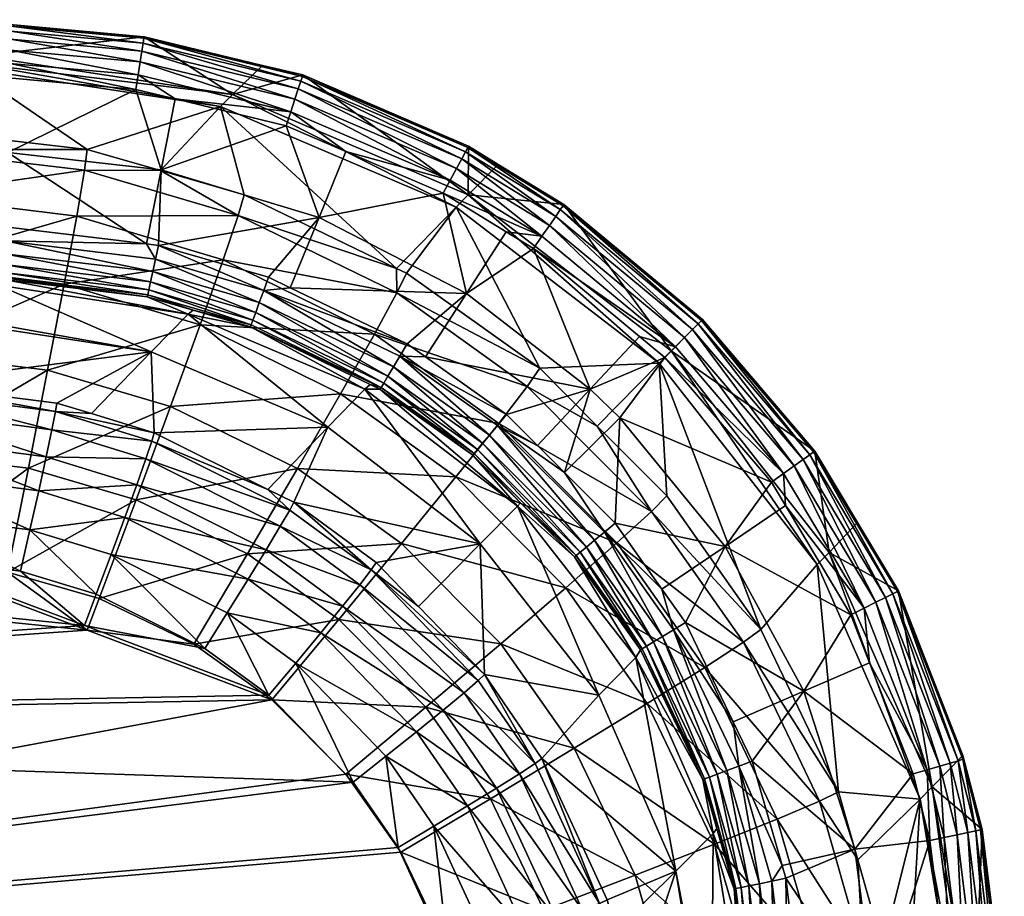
# Model space of a CAD drawing. Extents: x -0.111 to 0.111, y -0.129 to 0.
# Tile 256 of 256: x 0.099 to 0.111, y -0.011 to -0.001. Entities that reach past the tile are written whole.
import ezdxf

# ---------------------------------------------------------------- set-up
doc = ezdxf.new("R2010")
doc.units = 0
doc.layers.add('mesh', color=7, linetype='CONTINUOUS')

msp = doc.modelspace()

# ---------------------------------------------------------------- meshes
at = {"layer": 'mesh'}
mesh = msp.add_polyface(dxfattribs=at)
corners = [(0.098513, -0.001163, -0.306008), (0.101491, -0.001617, -0.306099), (0.100451, -0.000938, -0.292549), (0.098428, -0.00125, -0.308232), (0.099782, -0.002263, -0.323591), (0.098374, -0.001305, -0.309636), (0.097674, -0.002023, -0.323561), (0.101351, -0.00176, -0.30974), (0.100642, -0.002512, -0.323598), (0.101628, -0.002798, -0.323606), (0.101845, -0.001275, -0.29255), (0.101558, -0.003042, -0.324831), (0.09975, -0.002509, -0.324825), (0.099657, -0.003049, -0.325957), (0.097682, -0.002263, -0.324806), (0.097683, -0.002807, -0.32595), (0.100353, -0.001558, -0.291751), (0.100816, -0.00167, -0.291751), (0.100652, -0.002502, -0.291658), (0.102122, -0.001985, -0.291751), (0.100448, -0.000955, -0.292367), (0.102176, -0.001821, -0.29181), (0.102313, -0.001405, -0.292368), (0.102295, -0.00146, -0.292194), (0.100439, -0.001013, -0.292193), (0.102265, -0.001551, -0.292038), (0.100424, -0.001107, -0.292038), (0.102225, -0.001673, -0.291908), (0.100404, -0.001235, -0.291908), (0.100379, -0.001387, -0.291811), (0.098871, -0.000795, -0.292548), (0.098845, -0.002298, -0.291658), (0.10048, -0.003375, -0.291761), (0.098856, -0.001423, -0.291752), (0.098882, -0.000813, -0.292366), (0.09888, -0.000871, -0.292193), (0.098878, -0.000967, -0.292038), (0.098874, -0.001096, -0.291908), (0.098871, -0.001251, -0.291811), (0.0957, -0.000738, -0.292366)]
mesh.append_faces([[corners[k] for k in face] for face in [(0, 1, 2, 2), (3, 1, 0, 0), (4, 5, 6, 6), (4, 7, 5, 5), (8, 7, 4, 4), (8, 9, 7, 7), (1, 10, 2, 2), (3, 7, 1, 1), (3, 5, 7, 7), (11, 9, 8, 8), (12, 8, 4, 4), (12, 11, 8, 8), (13, 11, 12, 12), (14, 4, 6, 6), (14, 12, 4, 4), (15, 12, 14, 14), (15, 13, 12, 12), (16, 17, 18, 18), (17, 19, 18, 18), (20, 2, 10, 10), (21, 19, 17, 17), (22, 20, 10, 10), (23, 24, 20, 20), (25, 26, 24, 24), (27, 28, 26, 26), (21, 29, 28, 28), (17, 29, 21, 21), (17, 16, 29, 29), (0, 2, 30, 30), (31, 18, 32, 32), (31, 16, 18, 18), (33, 16, 31, 31), (20, 30, 2, 2), (20, 34, 30, 30), (24, 34, 20, 20), (24, 35, 34, 34), (26, 35, 24, 24), (26, 36, 35, 35), (28, 36, 26, 26), (28, 37, 36, 36), (29, 37, 28, 28), (29, 38, 37, 37), (16, 38, 29, 29), (16, 33, 38, 38), (39, 34, 35, 35)]])
mesh = msp.add_polyface(dxfattribs=at)
corners = [(0.101858, -0.003923, -0.291817), (0.103546, -0.004551, -0.291759), (0.10346, -0.004694, -0.291817), (0.102169, -0.00389, -0.291759), (0.101915, -0.003767, -0.291759), (0.103383, -0.004821, -0.29191), (0.101806, -0.004063, -0.29191), (0.101763, -0.004181, -0.292033), (0.103319, -0.004929, -0.292033), (0.10173, -0.004271, -0.292181), (0.10327, -0.005011, -0.29218), (0.103238, -0.005063, -0.292345), (0.101701, -0.00435, -0.29252), (0.101709, -0.004328, -0.292346), (0.101351, -0.00176, -0.30974), (0.103419, -0.003663, -0.323608), (0.104122, -0.002942, -0.309805), (0.101628, -0.002798, -0.323606), (0.101491, -0.001617, -0.306099), (0.102318, -0.001388, -0.29255), (0.101845, -0.001275, -0.29255), (0.104262, -0.002798, -0.306156), (0.104268, -0.002225, -0.292551), (0.103424, -0.003952, -0.324825), (0.103536, -0.00372, -0.323608), (0.101558, -0.003042, -0.324831), (0.101382, -0.003562, -0.325954), (0.103161, -0.004435, -0.325942), (0.10111, -0.004327, -0.326907), (0.102762, -0.005138, -0.326887), (0.104242, -0.003957, -0.291658), (0.102509, -0.003063, -0.291658), (0.100619, -0.003392, -0.291761), (0.100652, -0.002502, -0.291658), (0.102122, -0.001985, -0.291751), (0.102825, -0.002287, -0.291751), (0.10397, -0.002778, -0.291751), (0.102313, -0.001405, -0.292368), (0.102295, -0.00146, -0.292194), (0.100448, -0.000955, -0.292367), (0.102265, -0.001551, -0.292038), (0.100439, -0.001013, -0.292193), (0.102225, -0.001673, -0.291908), (0.100424, -0.001107, -0.292038), (0.102176, -0.001821, -0.29181), (0.100404, -0.001235, -0.291908), (0.104052, -0.002625, -0.29181), (0.104126, -0.002488, -0.291908), (0.104187, -0.002375, -0.292038), (0.104232, -0.00229, -0.292195), (0.10426, -0.002239, -0.292369)]
mesh.append_faces([[corners[k] for k in face] for face in [(0, 1, 2, 2), (0, 3, 1, 1), (4, 3, 0, 0), (5, 0, 2, 2), (6, 0, 5, 5), (7, 6, 8, 8), (9, 7, 10, 10), (11, 12, 13, 13), (14, 15, 16, 16), (14, 17, 15, 15), (18, 19, 20, 20), (21, 19, 18, 18), (21, 22, 19, 19), (18, 16, 21, 21), (18, 14, 16, 16), (23, 24, 15, 15), (25, 15, 17, 17), (25, 23, 15, 15), (26, 23, 25, 25), (26, 27, 23, 23), (28, 27, 26, 26), (28, 29, 27, 27), (3, 30, 1, 1), (3, 31, 30, 30), (4, 31, 3, 3), (4, 32, 31, 31), (33, 34, 31, 31), (31, 35, 36, 36), (34, 35, 31, 31), (37, 20, 19, 19), (38, 39, 37, 37), (40, 41, 38, 38), (42, 43, 40, 40), (44, 45, 42, 42), (44, 35, 34, 34), (44, 46, 35, 35), (42, 46, 44, 44), (42, 47, 46, 46), (40, 47, 42, 42), (40, 48, 47, 47), (38, 48, 40, 40), (38, 49, 48, 48), (37, 49, 38, 38), (19, 50, 37, 37), (46, 36, 35, 35)]])
mesh = msp.add_polyface(dxfattribs=at)
corners = [(0.104122, -0.002942, -0.309805), (0.105106, -0.004838, -0.323597), (0.106512, -0.004776, -0.309827), (0.103536, -0.00372, -0.323608), (0.103419, -0.003663, -0.323608), (0.10539, -0.002911, -0.292552), (0.106653, -0.004632, -0.306176), (0.107021, -0.004262, -0.292552), (0.104262, -0.002798, -0.306156), (0.104618, -0.002439, -0.292552), (0.104268, -0.002225, -0.292551), (0.103424, -0.003952, -0.324825), (0.103161, -0.004435, -0.325942), (0.104959, -0.005052, -0.32481), (0.104242, -0.003957, -0.291658), (0.104712, -0.003231, -0.291751), (0.105034, -0.003428, -0.291751), (0.10397, -0.002778, -0.291751), (0.102509, -0.003063, -0.291658), (0.1057, -0.005082, -0.291658), (0.106281, -0.004462, -0.291751), (0.10376, -0.004703, -0.291759), (0.103546, -0.004551, -0.291759), (0.102313, -0.001405, -0.292368), (0.10426, -0.002239, -0.292369), (0.104232, -0.00229, -0.292195), (0.105132, -0.003285, -0.29181), (0.102318, -0.001388, -0.29255), (0.106702, -0.004585, -0.29181), (0.105221, -0.003157, -0.291908), (0.106811, -0.004475, -0.291908), (0.105294, -0.003051, -0.292038), (0.106902, -0.004383, -0.292039), (0.105348, -0.002972, -0.292195), (0.106969, -0.004315, -0.292195), (0.105381, -0.002925, -0.292369), (0.10701, -0.004274, -0.292369), (0.104052, -0.002625, -0.29181), (0.104126, -0.002488, -0.291908), (0.104187, -0.002375, -0.292038), (0.106579, -0.004709, -0.291751)]
mesh.append_faces([[corners[k] for k in face] for face in [(0, 1, 2, 2), (0, 3, 1, 1), (4, 3, 0, 0), (5, 6, 7, 7), (5, 8, 6, 6), (9, 8, 5, 5), (9, 10, 8, 8), (8, 2, 6, 6), (8, 0, 2, 2), (11, 1, 3, 3), (12, 13, 11, 11), (14, 15, 16, 16), (14, 17, 15, 15), (18, 17, 14, 14), (19, 16, 20, 20), (19, 14, 16, 16), (21, 22, 14, 14), (23, 24, 25, 25), (26, 15, 17, 17), (24, 9, 5, 5), (24, 10, 9, 9), (27, 10, 24, 24), (16, 28, 20, 20), (26, 16, 15, 15), (26, 28, 16, 16), (29, 28, 26, 26), (29, 30, 28, 28), (31, 30, 29, 29), (31, 32, 30, 30), (33, 32, 31, 31), (33, 34, 32, 32), (35, 34, 33, 33), (35, 36, 34, 34), (37, 26, 17, 17), (38, 26, 37, 37), (38, 29, 26, 26), (39, 29, 38, 38), (39, 31, 29, 29), (25, 31, 39, 39), (25, 33, 31, 31), (24, 33, 25, 25), (24, 35, 33, 33), (5, 35, 24, 24), (5, 36, 35, 35), (7, 36, 5, 5), (28, 40, 20, 20)]])
mesh = msp.add_polyface(dxfattribs=at)
corners = [(0.101709, -0.004328, -0.292346), (0.101701, -0.00435, -0.29252), (0.101028, -0.004154, -0.292522), (0.100493, -0.003974, -0.292349), (0.100488, -0.003996, -0.292523), (0.100506, -0.003915, -0.292184), (0.10173, -0.004271, -0.292181), (0.100526, -0.003822, -0.292036), (0.101763, -0.004181, -0.292033), (0.100552, -0.0037, -0.291913), (0.101806, -0.004063, -0.29191), (0.100584, -0.003554, -0.29182), (0.101858, -0.003923, -0.291817), (0.100619, -0.003392, -0.291761), (0.101915, -0.003767, -0.291759), (0.10048, -0.003375, -0.291761), (0.100968, -0.0042, -0.295835), (0.103048, -0.005085, -0.295862), (0.100535, -0.004643, -0.309587), (0.098346, -0.004257, -0.308124), (0.098734, -0.003861, -0.295793), (0.098302, -0.004302, -0.309509), (0.099657, -0.003049, -0.325957), (0.101382, -0.003562, -0.325954), (0.101558, -0.003042, -0.324831), (0.099509, -0.003849, -0.326917), (0.10111, -0.004327, -0.326907), (0.099315, -0.004858, -0.327644), (0.097675, -0.003622, -0.326921), (0.097683, -0.002807, -0.32595), (0.097659, -0.004655, -0.327656), (0.100652, -0.002502, -0.291658), (0.102509, -0.003063, -0.291658), (0.09881, -0.00334, -0.291816), (0.098814, -0.003173, -0.291758), (0.098799, -0.003772, -0.292348), (0.098799, -0.003795, -0.292523), (0.098801, -0.003711, -0.292182), (0.098803, -0.003616, -0.292033), (0.098806, -0.00349, -0.291909), (0.098845, -0.002298, -0.291658)]
mesh.append_faces([[corners[k] for k in face] for face in [(0, 1, 2, 2), (3, 2, 4, 4), (3, 0, 2, 2), (5, 0, 3, 3), (5, 6, 0, 0), (7, 6, 5, 5), (7, 8, 6, 6), (9, 8, 7, 7), (9, 10, 8, 8), (11, 10, 9, 9), (11, 12, 10, 10), (13, 12, 11, 11), (13, 14, 12, 12), (15, 13, 11, 11), (4, 2, 16, 16), (1, 16, 2, 2), (1, 17, 16, 16), (18, 19, 20, 20), (18, 21, 19, 19), (16, 18, 20, 20), (22, 23, 24, 24), (25, 23, 22, 22), (25, 26, 23, 23), (27, 26, 25, 25), (28, 22, 29, 29), (28, 25, 22, 22), (30, 25, 28, 28), (30, 27, 25, 25), (13, 15, 31, 31), (31, 32, 13, 13), (33, 34, 15, 15), (35, 4, 36, 36), (35, 3, 4, 4), (37, 3, 35, 35), (37, 5, 3, 3), (38, 5, 37, 37), (38, 7, 5, 5), (39, 7, 38, 38), (39, 9, 7, 7), (33, 9, 39, 39), (33, 11, 9, 9), (15, 11, 33, 33), (36, 16, 20, 20), (4, 16, 36, 36), (40, 15, 34, 34)]])
mesh = msp.add_polyface(dxfattribs=at)
corners = [(0.105866, -0.006766, -0.291817), (0.105398, -0.006064, -0.29176), (0.105994, -0.00666, -0.29176), (0.104609, -0.005509, -0.291818), (0.105079, -0.005746, -0.29176), (0.104715, -0.005381, -0.29176), (0.10346, -0.004694, -0.291817), (0.10432, -0.005859, -0.292519), (0.104335, -0.005841, -0.292345), (0.104881, -0.006421, -0.292519), (0.103238, -0.005063, -0.292345), (0.103226, -0.005083, -0.292519), (0.10376, -0.004703, -0.291759), (0.105751, -0.006861, -0.29191), (0.104514, -0.005624, -0.29191), (0.103383, -0.004821, -0.29191), (0.105655, -0.006941, -0.292033), (0.104434, -0.00572, -0.292033), (0.103319, -0.004929, -0.292033), (0.104374, -0.005794, -0.292181), (0.105581, -0.007002, -0.292181), (0.10327, -0.005011, -0.29218), (0.105534, -0.007041, -0.292345), (0.104843, -0.00646, -0.295871), (0.104405, -0.006904, -0.309653), (0.103048, -0.005085, -0.295862), (0.106512, -0.004776, -0.309827), (0.105106, -0.004838, -0.323597), (0.105782, -0.005517, -0.323585), (0.106419, -0.006523, -0.324781), (0.1066, -0.006339, -0.323571), (0.104959, -0.005052, -0.32481), (0.104623, -0.005486, -0.325921), (0.106014, -0.006891, -0.32589), (0.10412, -0.006115, -0.326864), (0.103424, -0.003952, -0.324825), (0.103161, -0.004435, -0.325942), (0.102762, -0.005138, -0.326887), (0.106047, -0.005419, -0.291658), (0.1057, -0.005082, -0.291658), (0.107286, -0.006934, -0.291658), (0.104242, -0.003957, -0.291658), (0.106579, -0.004709, -0.291751), (0.106281, -0.004462, -0.291751)]
mesh.append_faces([[corners[k] for k in face] for face in [(0, 1, 2, 2), (3, 1, 0, 0), (3, 4, 1, 1), (3, 5, 4, 4), (6, 5, 3, 3), (7, 8, 9, 9), (7, 10, 8, 8), (11, 10, 7, 7), (6, 12, 5, 5), (13, 3, 0, 0), (14, 3, 13, 13), (14, 6, 3, 3), (15, 6, 14, 14), (16, 14, 13, 13), (17, 14, 16, 16), (17, 15, 14, 14), (18, 15, 17, 17), (19, 17, 20, 20), (19, 18, 17, 17), (21, 18, 19, 19), (8, 19, 22, 22), (8, 21, 19, 19), (10, 21, 8, 8), (7, 23, 11, 11), (7, 9, 23, 23), (23, 24, 25, 25), (26, 27, 28, 28), (29, 30, 28, 28), (31, 28, 27, 27), (31, 29, 28, 28), (32, 29, 31, 31), (32, 33, 29, 29), (34, 33, 32, 32), (35, 31, 27, 27), (36, 32, 31, 31), (37, 34, 32, 32), (38, 1, 39, 39), (38, 2, 1, 1), (40, 2, 38, 38), (39, 5, 12, 12), (39, 4, 5, 5), (1, 4, 39, 39), (12, 41, 39, 39), (42, 39, 43, 43), (42, 38, 39, 39)]])
mesh = msp.add_polyface(dxfattribs=at)
corners = [(0.10346, -0.004694, -0.291817), (0.103546, -0.004551, -0.291759), (0.10376, -0.004703, -0.291759), (0.103319, -0.004929, -0.292033), (0.101806, -0.004063, -0.29191), (0.103383, -0.004821, -0.29191), (0.10327, -0.005011, -0.29218), (0.101763, -0.004181, -0.292033), (0.103238, -0.005063, -0.292345), (0.10173, -0.004271, -0.292181), (0.101709, -0.004328, -0.292346), (0.10311, -0.005027, -0.292519), (0.101701, -0.00435, -0.29252), (0.103226, -0.005083, -0.292519), (0.104405, -0.006904, -0.309653), (0.102211, -0.006414, -0.323356), (0.102613, -0.005529, -0.309636), (0.10057, -0.005595, -0.323371), (0.100535, -0.004643, -0.309587), (0.101905, -0.006262, -0.323359), (0.099833, -0.005371, -0.323374), (0.099424, -0.005247, -0.323375), (0.103048, -0.005085, -0.295862), (0.104843, -0.00646, -0.295871), (0.100968, -0.0042, -0.295835), (0.102164, -0.006506, -0.323843), (0.100542, -0.005693, -0.323861), (0.099409, -0.005346, -0.323868), (0.099366, -0.005561, -0.32432), (0.100472, -0.005901, -0.324311), (0.102053, -0.006696, -0.324289), (0.099298, -0.005879, -0.324704), (0.100363, -0.006207, -0.324691), (0.09921, -0.00628, -0.324994), (0.100224, -0.006591, -0.32498), (0.101886, -0.006973, -0.324667), (0.102762, -0.005138, -0.326887), (0.104623, -0.005486, -0.325921), (0.103161, -0.004435, -0.325942), (0.102254, -0.006018, -0.327605), (0.10412, -0.006115, -0.326864), (0.10348, -0.006899, -0.327579), (0.101666, -0.007021, -0.328048), (0.100761, -0.005287, -0.327628), (0.10111, -0.004327, -0.326907), (0.100356, -0.006384, -0.328073), (0.099315, -0.004858, -0.327644), (0.099088, -0.006011, -0.328091)]
mesh.append_faces([[corners[k] for k in face] for face in [(0, 1, 2, 2), (3, 4, 5, 5), (6, 7, 3, 3), (8, 9, 6, 6), (10, 9, 8, 8), (8, 11, 12, 12), (13, 11, 8, 8), (14, 15, 16, 16), (16, 17, 18, 18), (16, 19, 17, 17), (15, 19, 16, 16), (18, 20, 21, 21), (17, 20, 18, 18), (11, 22, 12, 12), (13, 22, 11, 11), (13, 23, 22, 22), (24, 16, 18, 18), (22, 16, 24, 24), (22, 14, 16, 16), (25, 19, 15, 15), (26, 19, 25, 25), (26, 17, 19, 19), (27, 17, 26, 26), (27, 20, 17, 17), (27, 21, 20, 20), (26, 28, 27, 27), (26, 29, 28, 28), (25, 29, 26, 26), (25, 30, 29, 29), (29, 31, 28, 28), (29, 32, 31, 31), (30, 32, 29, 29), (32, 33, 31, 31), (32, 34, 33, 33), (35, 34, 32, 32), (36, 37, 38, 38), (39, 40, 36, 36), (39, 41, 40, 40), (42, 41, 39, 39), (43, 36, 44, 44), (43, 39, 36, 36), (45, 39, 43, 43), (45, 42, 39, 39), (46, 43, 44, 44), (47, 43, 46, 46), (47, 45, 43, 43)]])
mesh = msp.add_polyface(dxfattribs=at)
corners = [(0.105866, -0.006766, -0.291817), (0.106544, -0.007436, -0.291759), (0.10668, -0.007915, -0.291817), (0.106552, -0.007991, -0.29191), (0.106512, -0.004776, -0.309827), (0.105782, -0.005517, -0.323585), (0.1066, -0.006339, -0.323571), (0.107708, -0.007909, -0.323535), (0.108371, -0.007146, -0.309805), (0.108846, -0.006652, -0.292551), (0.108513, -0.007003, -0.306156), (0.109329, -0.007456, -0.292551), (0.108343, -0.005813, -0.292552), (0.106653, -0.004632, -0.306176), (0.107021, -0.004262, -0.292552), (0.106419, -0.006523, -0.324781), (0.107502, -0.00806, -0.324745), (0.106014, -0.006891, -0.32589), (0.107286, -0.006934, -0.291658), (0.105994, -0.00666, -0.29176), (0.106822, -0.007829, -0.291759), (0.107832, -0.006178, -0.291751), (0.106047, -0.005419, -0.291658), (0.107996, -0.006452, -0.291751), (0.108767, -0.007736, -0.291751), (0.108922, -0.007659, -0.29181), (0.106811, -0.004475, -0.291908), (0.107973, -0.006077, -0.29181), (0.106702, -0.004585, -0.29181), (0.108099, -0.005987, -0.291908), (0.106902, -0.004383, -0.292039), (0.108204, -0.005912, -0.292038), (0.106969, -0.004315, -0.292195), (0.108282, -0.005856, -0.292195), (0.10701, -0.004274, -0.292369), (0.108329, -0.005822, -0.292369), (0.109314, -0.007464, -0.292369), (0.109262, -0.007489, -0.292195), (0.109176, -0.007532, -0.292038), (0.109061, -0.00759, -0.291908), (0.106579, -0.004709, -0.291751)]
mesh.append_faces([[corners[k] for k in face] for face in [(0, 1, 2, 2), (3, 0, 2, 2), (4, 5, 6, 6), (7, 4, 6, 6), (7, 8, 4, 4), (9, 10, 11, 11), (12, 10, 9, 9), (12, 13, 10, 10), (14, 13, 12, 12), (13, 8, 10, 10), (13, 4, 8, 8), (15, 7, 6, 6), (15, 16, 7, 7), (17, 16, 15, 15), (18, 1, 19, 19), (20, 1, 18, 18), (21, 18, 22, 22), (23, 18, 21, 21), (23, 24, 18, 18), (25, 24, 23, 23), (26, 27, 28, 28), (26, 29, 27, 27), (30, 29, 26, 26), (30, 31, 29, 29), (32, 31, 30, 30), (32, 33, 31, 31), (34, 33, 32, 32), (34, 35, 33, 33), (14, 35, 34, 34), (12, 35, 14, 14), (12, 9, 35, 35), (36, 9, 11, 11), (36, 35, 9, 9), (37, 35, 36, 36), (37, 33, 35, 35), (38, 33, 37, 37), (38, 31, 33, 33), (39, 31, 38, 38), (39, 29, 31, 31), (25, 29, 39, 39), (25, 27, 29, 29), (23, 27, 25, 25), (23, 21, 27, 27), (21, 22, 40, 40), (27, 21, 40, 40), (28, 27, 40, 40)]])
mesh = msp.add_polyface(dxfattribs=at)
corners = [(0.08279, -0.004715, -0.323797), (0.082963, -0.004739, -0.323797), (0.082782, -0.004764, -0.323991), (0.082762, -0.004958, -0.324431), (0.082933, -0.004979, -0.324422), (0.082756, -0.005069, -0.324599), (0.082738, -0.00556, -0.325071), (0.082908, -0.005572, -0.325054), (0.082908, -0.005761, -0.325152), (0.082927, -0.00509, -0.324589), (0.082907, -0.005992, -0.325272), (0.101953, -0.008736, -0.32817), (0.099781, -0.007918, -0.328209), (0.082851, -0.009091, -0.32836), (0.090174, -0.006933, -0.328327), (0.083198, -0.004335, -0.317148), (0.097602, -0.005016, -0.323373), (0.090211, -0.004852, -0.323453), (0.090206, -0.005905, -0.325091), (0.090198, -0.006378, -0.325272), (0.090212, -0.005491, -0.324797), (0.090215, -0.005165, -0.324409), (0.090215, -0.004948, -0.323951), (0.082853, -0.005853, -0.328329), (0.082851, -0.00635, -0.328389), (0.0902, -0.005674, -0.328188), (0.082856, -0.005531, -0.328234), (0.082865, -0.00472, -0.327994), (0.09022, -0.004489, -0.327737), (0.082667, -0.005855, -0.32831), (0.082692, -0.009037, -0.325388), (0.082895, -0.006732, -0.3254), (0.082897, -0.009037, -0.32536), (0.082974, -0.004704, -0.323545), (0.082799, -0.004681, -0.323541), (0.082953, -0.004802, -0.324022), (0.08291, -0.005413, -0.324933), (0.082902, -0.006229, -0.325343), (0.082739, -0.005982, -0.32529), (0.08269, -0.006733, -0.325429), (0.090187, -0.006882, -0.325327), (0.08285, -0.006783, -0.3284), (0.082665, -0.006351, -0.328369)]
mesh.append_faces([[corners[k] for k in face] for face in [(0, 1, 2, 2), (3, 4, 5, 5), (6, 7, 8, 8), (4, 9, 5, 5), (10, 6, 8, 8), (11, 12, 13, 13), (12, 14, 13, 13), (15, 16, 17, 17), (10, 18, 19, 19), (8, 18, 10, 10), (8, 7, 18, 18), (20, 9, 4, 4), (21, 4, 22, 22), (21, 20, 4, 4), (14, 23, 24, 24), (25, 23, 14, 14), (25, 26, 23, 23), (25, 27, 26, 26), (28, 27, 25, 25), (29, 26, 27, 27), (29, 23, 26, 26), (30, 31, 32, 32), (0, 33, 1, 1), (34, 33, 0, 0), (3, 35, 4, 4), (2, 35, 3, 3), (1, 35, 2, 2), (6, 36, 7, 7), (5, 9, 36, 36), (37, 38, 10, 10), (31, 39, 37, 37), (32, 31, 40, 40), (14, 41, 13, 13), (31, 19, 40, 40), (37, 19, 31, 31), (10, 19, 37, 37), (18, 36, 20, 20), (18, 7, 36, 36), (20, 36, 9, 9), (22, 4, 35, 35), (22, 33, 17, 17), (22, 1, 33, 33), (35, 1, 22, 22), (14, 24, 41, 41), (42, 41, 24, 24)]])
mesh = msp.add_polyface(dxfattribs=at)
corners = [(0.099748, -0.007865, -0.325209), (0.097577, -0.007047, -0.325247), (0.098995, -0.007225, -0.325229), (0.090187, -0.006882, -0.325327), (0.082897, -0.009037, -0.32536), (0.101919, -0.008683, -0.325171), (0.102911, -0.009706, -0.325141), (0.099781, -0.007918, -0.328209), (0.09992, -0.007547, -0.328214), (0.098842, -0.007237, -0.328231), (0.097609, -0.007099, -0.328247), (0.090174, -0.006933, -0.328327), (0.090198, -0.006378, -0.325272), (0.097588, -0.006543, -0.325192), (0.090206, -0.005905, -0.325091), (0.097597, -0.006069, -0.325011), (0.090212, -0.005491, -0.324797), (0.097603, -0.005656, -0.324717), (0.090215, -0.005165, -0.324409), (0.097606, -0.00533, -0.324329), (0.090215, -0.004948, -0.323951), (0.097606, -0.005112, -0.323871), (0.090211, -0.004852, -0.323453), (0.097602, -0.005016, -0.323373), (0.0902, -0.005674, -0.328188), (0.097659, -0.004655, -0.327656), (0.09022, -0.004489, -0.327737), (0.097637, -0.005839, -0.328108), (0.100535, -0.004643, -0.309587), (0.099424, -0.005247, -0.323375), (0.098302, -0.004302, -0.309509), (0.099107, -0.006738, -0.325173), (0.099409, -0.005346, -0.323868), (0.099366, -0.005561, -0.32432), (0.099298, -0.005879, -0.324704), (0.09921, -0.00628, -0.324994), (0.100224, -0.006591, -0.32498), (0.099887, -0.007495, -0.325214), (0.100356, -0.006384, -0.328073), (0.099088, -0.006011, -0.328091), (0.099315, -0.004858, -0.327644)]
mesh.append_faces([[corners[k] for k in face] for face in [(0, 1, 2, 2), (0, 3, 1, 1), (4, 3, 0, 0), (4, 5, 6, 6), (0, 5, 4, 4), (7, 8, 9, 9), (7, 10, 11, 11), (9, 10, 7, 7), (12, 1, 3, 3), (12, 13, 1, 1), (14, 13, 12, 12), (14, 15, 13, 13), (16, 15, 14, 14), (16, 17, 15, 15), (18, 17, 16, 16), (18, 19, 17, 17), (20, 19, 18, 18), (20, 21, 19, 19), (22, 21, 20, 20), (22, 23, 21, 21), (24, 25, 26, 26), (24, 27, 25, 25), (11, 27, 24, 24), (11, 10, 27, 27), (28, 29, 23, 23), (23, 30, 28, 28), (31, 13, 15, 15), (23, 29, 32, 32), (32, 21, 23, 23), (32, 33, 21, 21), (33, 19, 21, 21), (33, 34, 19, 19), (34, 17, 19, 19), (34, 35, 17, 17), (35, 15, 17, 17), (35, 31, 15, 15), (36, 31, 35, 35), (2, 31, 37, 37), (2, 13, 31, 31), (1, 13, 2, 2), (9, 38, 39, 39), (27, 40, 25, 25), (27, 39, 40, 40), (10, 39, 27, 27), (10, 9, 39, 39)]])
mesh = msp.add_polyface(dxfattribs=at)
corners = [(0.10629, -0.008149, -0.29252), (0.105534, -0.007041, -0.292345), (0.10631, -0.008137, -0.292345), (0.105516, -0.007056, -0.292519), (0.105866, -0.006766, -0.291817), (0.105994, -0.00666, -0.29176), (0.106544, -0.007436, -0.291759), (0.104881, -0.006421, -0.292519), (0.104335, -0.005841, -0.292345), (0.105751, -0.006861, -0.29191), (0.106552, -0.007991, -0.29191), (0.106445, -0.008056, -0.292033), (0.105655, -0.006941, -0.292033), (0.106363, -0.008105, -0.292181), (0.105581, -0.007002, -0.292181), (0.104434, -0.00572, -0.292033), (0.104374, -0.005794, -0.292181), (0.104455, -0.00844, -0.323311), (0.1058, -0.008682, -0.309636), (0.105132, -0.009427, -0.323287), (0.104405, -0.006904, -0.309653), (0.10368, -0.00764, -0.32333), (0.10318, -0.007124, -0.323341), (0.104843, -0.00646, -0.295871), (0.106238, -0.008239, -0.295862), (0.106708, -0.010751, -0.309587), (0.10505, -0.009487, -0.323771), (0.103121, -0.00721, -0.323826), (0.104381, -0.008511, -0.323795), (0.104215, -0.008654, -0.324239), (0.102987, -0.007383, -0.324271), (0.104868, -0.009606, -0.324215), (0.103969, -0.008859, -0.324616), (0.104597, -0.009776, -0.324593), (0.103656, -0.009113, -0.324902), (0.105512, -0.009306, -0.327517), (0.107163, -0.010435, -0.326758), (0.10637, -0.008781, -0.326799), (0.105411, -0.007419, -0.326832), (0.107047, -0.008357, -0.325855), (0.106014, -0.006891, -0.32589), (0.104646, -0.008077, -0.327548), (0.103766, -0.008823, -0.327995), (0.104526, -0.0099, -0.327967), (0.102825, -0.009611, -0.328145), (0.10412, -0.006115, -0.326864), (0.10348, -0.006899, -0.327579), (0.102742, -0.007791, -0.328024)]
mesh.append_faces([[corners[k] for k in face] for face in [(0, 1, 2, 2), (3, 1, 0, 0), (4, 5, 6, 6), (7, 1, 3, 3), (7, 8, 1, 1), (9, 4, 10, 10), (11, 9, 10, 10), (12, 9, 11, 11), (13, 12, 11, 11), (14, 12, 13, 13), (14, 15, 12, 12), (2, 14, 13, 13), (1, 14, 2, 2), (1, 16, 14, 14), (17, 18, 19, 19), (17, 20, 18, 18), (21, 20, 17, 17), (21, 22, 20, 20), (23, 3, 24, 24), (23, 7, 3, 3), (3, 0, 24, 24), (23, 18, 20, 20), (24, 18, 23, 23), (24, 25, 18, 18), (26, 17, 19, 19), (17, 27, 21, 21), (17, 28, 27, 27), (26, 28, 17, 17), (28, 29, 30, 30), (26, 29, 28, 28), (26, 31, 29, 29), (31, 32, 29, 29), (31, 33, 32, 32), (33, 34, 32, 32), (35, 36, 37, 37), (38, 39, 40, 40), (41, 37, 38, 38), (41, 35, 37, 37), (42, 35, 41, 41), (42, 43, 35, 35), (44, 43, 42, 42), (45, 38, 40, 40), (46, 38, 45, 45), (46, 41, 38, 38), (47, 42, 41, 41)]])
mesh = msp.add_polyface(dxfattribs=at)
corners = [(0.098995, -0.007225, -0.325229), (0.099887, -0.007495, -0.325214), (0.099748, -0.007865, -0.325209), (0.101164, -0.008132, -0.325189), (0.101919, -0.008683, -0.325171), (0.101036, -0.008084, -0.328192), (0.099781, -0.007918, -0.328209), (0.101953, -0.008736, -0.32817), (0.09992, -0.007547, -0.328214), (0.104405, -0.006904, -0.309653), (0.10318, -0.007124, -0.323341), (0.102211, -0.006414, -0.323356), (0.103121, -0.00721, -0.323826), (0.10368, -0.00764, -0.32333), (0.102164, -0.006506, -0.323843), (0.102053, -0.006696, -0.324289), (0.102987, -0.007383, -0.324271), (0.104381, -0.008511, -0.323795), (0.101886, -0.006973, -0.324667), (0.100363, -0.006207, -0.324691), (0.102786, -0.007635, -0.324648), (0.104215, -0.008654, -0.324239), (0.103969, -0.008859, -0.324616), (0.101674, -0.007319, -0.324954), (0.100224, -0.006591, -0.32498), (0.10253, -0.007949, -0.324934), (0.103656, -0.009113, -0.324902), (0.100062, -0.007029, -0.325158), (0.099107, -0.006738, -0.325173), (0.101428, -0.007714, -0.325131), (0.102235, -0.008305, -0.325112), (0.103296, -0.009401, -0.325081), (0.102911, -0.009706, -0.325141), (0.102742, -0.007791, -0.328024), (0.104646, -0.008077, -0.327548), (0.10348, -0.006899, -0.327579), (0.103766, -0.008823, -0.327995), (0.102825, -0.009611, -0.328145), (0.101666, -0.007021, -0.328048), (0.100356, -0.006384, -0.328073), (0.098842, -0.007237, -0.328231)]
mesh.append_faces([[corners[k] for k in face] for face in [(0, 1, 2, 2), (2, 3, 4, 4), (1, 3, 2, 2), (5, 6, 7, 7), (5, 8, 6, 6), (9, 10, 11, 11), (12, 10, 13, 13), (12, 11, 10, 10), (14, 11, 12, 12), (12, 15, 14, 14), (12, 16, 15, 15), (17, 16, 12, 12), (15, 18, 19, 19), (16, 18, 15, 15), (16, 20, 18, 18), (21, 20, 16, 16), (21, 22, 20, 20), (18, 23, 24, 24), (20, 23, 18, 18), (20, 25, 23, 23), (22, 25, 20, 20), (22, 26, 25, 25), (24, 27, 28, 28), (23, 27, 24, 24), (23, 29, 27, 27), (25, 29, 23, 23), (25, 30, 29, 29), (26, 30, 25, 25), (26, 31, 30, 30), (32, 30, 31, 31), (4, 30, 32, 32), (4, 29, 30, 30), (3, 29, 4, 4), (3, 27, 29, 29), (1, 27, 3, 3), (1, 28, 27, 27), (33, 34, 35, 35), (7, 36, 33, 33), (7, 37, 36, 36), (38, 33, 35, 35), (5, 33, 38, 38), (5, 7, 33, 33), (8, 38, 39, 39), (8, 5, 38, 38), (40, 8, 39, 39)]])
mesh = msp.add_polyface(dxfattribs=at)
corners = [(0.10745, -0.009517, -0.291817), (0.107383, -0.008997, -0.291759), (0.107605, -0.009459, -0.291759), (0.10668, -0.007915, -0.291817), (0.106822, -0.007829, -0.291759), (0.106544, -0.007436, -0.291759), (0.107023, -0.009674, -0.292521), (0.10631, -0.008137, -0.292345), (0.107045, -0.009666, -0.292346), (0.10629, -0.008149, -0.29252), (0.107309, -0.009569, -0.29191), (0.106552, -0.007991, -0.29191), (0.107192, -0.009612, -0.292033), (0.106445, -0.008056, -0.292033), (0.107102, -0.009645, -0.292181), (0.106363, -0.008105, -0.292181), (0.106238, -0.008239, -0.295862), (0.10862, -0.009819, -0.323484), (0.108371, -0.007146, -0.309805), (0.107708, -0.007909, -0.323535), (0.109582, -0.009904, -0.30974), (0.109329, -0.007456, -0.292551), (0.108513, -0.007003, -0.306156), (0.109723, -0.009762, -0.306099), (0.107502, -0.00806, -0.324745), (0.107047, -0.008357, -0.325855), (0.108397, -0.009929, -0.324696), (0.10637, -0.008781, -0.326799), (0.107901, -0.010139, -0.32581), (0.106014, -0.006891, -0.32589), (0.105411, -0.007419, -0.326832), (0.108214, -0.008637, -0.291658), (0.107286, -0.006934, -0.291658), (0.108767, -0.007736, -0.291751), (0.108987, -0.008301, -0.291751), (0.109498, -0.009609, -0.291751), (0.109664, -0.00956, -0.291811), (0.110029, -0.009454, -0.292194), (0.109314, -0.007464, -0.292369), (0.110084, -0.009437, -0.292368), (0.109262, -0.007489, -0.292195), (0.109936, -0.009481, -0.292038), (0.109176, -0.007532, -0.292038), (0.109813, -0.009517, -0.291908), (0.109061, -0.00759, -0.291908), (0.108922, -0.007659, -0.29181), (0.110085, -0.009394, -0.29255)]
mesh.append_faces([[corners[k] for k in face] for face in [(0, 1, 2, 2), (3, 1, 0, 0), (3, 4, 1, 1), (3, 5, 4, 4), (6, 7, 8, 8), (9, 7, 6, 6), (10, 3, 0, 0), (11, 3, 10, 10), (12, 11, 10, 10), (13, 11, 12, 12), (14, 13, 12, 12), (15, 13, 14, 14), (8, 15, 14, 14), (7, 15, 8, 8), (16, 9, 6, 6), (17, 18, 19, 19), (17, 20, 18, 18), (21, 22, 23, 23), (22, 20, 23, 23), (22, 18, 20, 20), (24, 17, 19, 19), (25, 26, 24, 24), (27, 28, 25, 25), (29, 25, 24, 24), (30, 27, 25, 25), (1, 31, 2, 2), (1, 4, 31, 31), (32, 31, 4, 4), (32, 33, 31, 31), (31, 34, 35, 35), (33, 34, 31, 31), (36, 35, 34, 34), (37, 38, 39, 39), (37, 40, 38, 38), (41, 40, 37, 37), (41, 42, 40, 40), (43, 42, 41, 41), (43, 44, 42, 42), (36, 44, 43, 43), (36, 45, 44, 44), (34, 45, 36, 36), (34, 33, 45, 45), (21, 23, 46, 46), (38, 21, 46, 46), (39, 38, 46, 46)]])
mesh = msp.add_polyface(dxfattribs=at)
corners = [(0.107838, -0.010869, -0.291816), (0.107958, -0.010685, -0.291758), (0.108001, -0.010835, -0.291758), (0.10745, -0.009517, -0.291817), (0.107605, -0.009459, -0.291759), (0.107188, -0.010249, -0.292521), (0.107415, -0.010957, -0.292347), (0.107392, -0.010961, -0.292521), (0.107691, -0.0109, -0.291909), (0.107309, -0.009569, -0.29191), (0.107568, -0.010925, -0.292033), (0.107192, -0.009612, -0.292033), (0.107474, -0.010944, -0.292181), (0.107102, -0.009645, -0.292181), (0.108848, -0.010618, -0.323459), (0.109582, -0.009904, -0.30974), (0.10862, -0.009819, -0.323484), (0.109144, -0.011659, -0.323428), (0.110209, -0.012734, -0.306008), (0.11031, -0.010261, -0.292549), (0.109723, -0.009762, -0.306099), (0.108397, -0.009929, -0.324696), (0.108913, -0.011729, -0.324644), (0.107901, -0.010139, -0.32581), (0.107163, -0.010435, -0.326758), (0.108395, -0.011856, -0.325764), (0.107502, -0.00806, -0.324745), (0.107047, -0.008357, -0.325855), (0.10637, -0.008781, -0.326799), (0.108815, -0.010492, -0.291658), (0.108214, -0.008637, -0.291658), (0.109498, -0.009609, -0.291751), (0.110237, -0.010277, -0.292194), (0.110084, -0.009437, -0.292368), (0.110293, -0.010265, -0.292367), (0.110029, -0.009454, -0.292194), (0.110143, -0.010297, -0.292038), (0.109936, -0.009481, -0.292038), (0.110017, -0.010324, -0.291908), (0.109813, -0.009517, -0.291908), (0.109866, -0.010357, -0.291811), (0.109664, -0.00956, -0.291811), (0.110085, -0.009394, -0.29255), (0.109696, -0.010393, -0.291751), (0.109062, -0.012412, -0.291659), (0.110555, -0.012369, -0.292366), (0.110497, -0.012371, -0.292193), (0.110401, -0.012375, -0.292038), (0.110272, -0.012379, -0.291908), (0.110118, -0.012385, -0.291811), (0.109945, -0.012381, -0.291752)]
mesh.append_faces([[corners[k] for k in face] for face in [(0, 1, 2, 2), (3, 1, 0, 0), (3, 4, 1, 1), (5, 6, 7, 7), (8, 3, 0, 0), (9, 3, 8, 8), (10, 9, 8, 8), (11, 9, 10, 10), (12, 11, 10, 10), (13, 11, 12, 12), (6, 13, 12, 12), (14, 15, 16, 16), (14, 17, 15, 15), (18, 19, 20, 20), (21, 14, 16, 16), (21, 22, 14, 14), (23, 22, 21, 21), (24, 25, 23, 23), (26, 21, 16, 16), (27, 23, 21, 21), (28, 24, 23, 23), (4, 29, 1, 1), (4, 30, 29, 29), (30, 31, 29, 29), (29, 2, 1, 1), (32, 33, 34, 34), (32, 35, 33, 33), (36, 35, 32, 32), (36, 37, 35, 35), (38, 37, 36, 36), (38, 39, 37, 37), (40, 39, 38, 38), (40, 41, 39, 39), (20, 19, 42, 42), (29, 31, 43, 43), (43, 44, 29, 29), (34, 42, 19, 19), (34, 33, 42, 42), (43, 41, 40, 40), (43, 31, 41, 41), (45, 34, 19, 19), (46, 32, 34, 34), (47, 36, 32, 32), (48, 38, 36, 36), (49, 40, 38, 38), (50, 43, 40, 40)]])
mesh = msp.add_polyface(dxfattribs=at)
corners = [(0.107188, -0.010249, -0.292521), (0.107045, -0.009666, -0.292346), (0.107415, -0.010957, -0.292347), (0.107023, -0.009674, -0.292521), (0.107102, -0.009645, -0.292181), (0.106708, -0.010751, -0.309587), (0.105997, -0.011455, -0.323236), (0.105899, -0.01109, -0.323245), (0.106209, -0.01224, -0.323215), (0.105132, -0.009427, -0.323287), (0.1058, -0.008682, -0.309636), (0.106238, -0.008239, -0.295862), (0.107145, -0.010309, -0.295835), (0.107392, -0.010961, -0.292521), (0.107072, -0.01298, -0.309509), (0.107125, -0.012927, -0.307856), (0.106377, -0.013679, -0.323176), (0.107509, -0.01254, -0.295793), (0.106285, -0.013692, -0.323665), (0.106116, -0.012268, -0.323702), (0.106075, -0.013707, -0.324116), (0.105809, -0.011132, -0.32373), (0.10505, -0.009487, -0.323771), (0.105608, -0.01121, -0.324176), (0.104868, -0.009606, -0.324215), (0.105909, -0.012318, -0.324149), (0.10576, -0.013726, -0.324501), (0.10531, -0.01132, -0.324556), (0.1056, -0.012388, -0.324531), (0.105359, -0.013745, -0.324797), (0.104932, -0.011456, -0.324845), (0.105208, -0.012472, -0.324823), (0.106642, -0.012239, -0.327448), (0.106825, -0.013742, -0.327414), (0.107826, -0.013693, -0.326676), (0.105515, -0.012473, -0.327909), (0.105673, -0.013791, -0.327882), (0.106228, -0.0108, -0.327481), (0.107622, -0.012029, -0.326718), (0.107163, -0.010435, -0.326758), (0.105153, -0.011211, -0.327936), (0.105512, -0.009306, -0.327517), (0.104526, -0.0099, -0.327967)]
mesh.append_faces([[corners[k] for k in face] for face in [(0, 1, 2, 2), (3, 1, 0, 0), (1, 4, 2, 2), (5, 6, 7, 7), (5, 8, 6, 6), (9, 5, 7, 7), (9, 10, 5, 5), (11, 3, 12, 12), (12, 0, 13, 13), (3, 0, 12, 12), (14, 5, 15, 15), (14, 8, 5, 5), (16, 8, 14, 14), (12, 5, 11, 11), (12, 15, 5, 5), (17, 15, 12, 12), (8, 16, 18, 18), (19, 18, 20, 20), (19, 8, 18, 18), (21, 8, 19, 19), (21, 6, 8, 8), (21, 7, 6, 6), (21, 9, 7, 7), (22, 9, 21, 21), (21, 23, 24, 24), (19, 23, 21, 21), (19, 25, 23, 23), (20, 25, 19, 19), (20, 26, 25, 25), (25, 27, 23, 23), (25, 28, 27, 27), (26, 28, 25, 25), (26, 29, 28, 28), (28, 30, 27, 27), (29, 31, 28, 28), (32, 33, 34, 34), (35, 33, 32, 32), (35, 36, 33, 33), (37, 38, 39, 39), (37, 32, 38, 38), (40, 32, 37, 37), (40, 35, 32, 32), (41, 37, 39, 39), (42, 37, 41, 41), (42, 40, 37, 37)]])
mesh = msp.add_polyface(dxfattribs=at)
corners = [(0.082694, -0.012237, -0.325331), (0.082897, -0.009037, -0.32536), (0.082899, -0.012236, -0.325303), (0.082696, -0.015436, -0.325273), (0.104034, -0.011768, -0.325092), (0.104275, -0.012663, -0.325073), (0.103438, -0.010474, -0.325122), (0.102911, -0.009706, -0.325141), (0.104405, -0.013783, -0.325051), (0.082901, -0.015435, -0.325245), (0.10431, -0.012717, -0.328072), (0.082855, -0.01549, -0.328245), (0.10444, -0.013838, -0.32805), (0.082853, -0.012291, -0.328303), (0.102825, -0.009611, -0.328145), (0.101953, -0.008736, -0.32817), (0.103472, -0.010528, -0.328121), (0.104004, -0.011642, -0.328095), (0.082851, -0.009091, -0.32836), (0.105809, -0.011132, -0.32373), (0.104868, -0.009606, -0.324215), (0.10505, -0.009487, -0.323771), (0.105608, -0.01121, -0.324176), (0.104597, -0.009776, -0.324593), (0.10531, -0.01132, -0.324556), (0.104254, -0.009986, -0.32488), (0.103656, -0.009113, -0.324902), (0.104932, -0.011456, -0.324845), (0.1056, -0.012388, -0.324531), (0.105208, -0.012472, -0.324823), (0.105359, -0.013745, -0.324797), (0.104898, -0.013765, -0.324984), (0.103296, -0.009401, -0.325081), (0.103859, -0.010223, -0.32506), (0.104498, -0.011608, -0.325028), (0.104757, -0.012565, -0.325007), (0.105673, -0.013791, -0.327882), (0.105515, -0.012473, -0.327909), (0.105153, -0.011211, -0.327936), (0.104526, -0.0099, -0.327967)]
mesh.append_faces([[corners[k] for k in face] for face in [(0, 1, 2, 2), (3, 0, 2, 2), (4, 5, 2, 2), (2, 6, 4, 4), (2, 7, 6, 6), (1, 7, 2, 2), (8, 2, 5, 5), (8, 9, 2, 2), (10, 11, 12, 12), (10, 13, 11, 11), (13, 14, 15, 15), (13, 16, 14, 14), (13, 17, 16, 16), (10, 17, 13, 13), (15, 18, 13, 13), (19, 20, 21, 21), (22, 23, 20, 20), (22, 24, 23, 23), (23, 25, 26, 26), (24, 25, 23, 23), (24, 27, 25, 25), (28, 29, 27, 27), (30, 31, 29, 29), (25, 32, 26, 26), (25, 33, 32, 32), (27, 33, 25, 25), (27, 34, 33, 33), (29, 34, 27, 27), (29, 35, 34, 34), (31, 35, 29, 29), (31, 8, 35, 35), (5, 35, 8, 8), (5, 34, 35, 35), (4, 34, 5, 5), (4, 33, 34, 34), (6, 33, 4, 4), (6, 32, 33, 33), (7, 32, 6, 6), (10, 36, 37, 37), (10, 12, 36, 36), (17, 37, 38, 38), (17, 10, 37, 37), (16, 38, 39, 39), (16, 17, 38, 38), (14, 16, 39, 39)]])
mesh = msp.add_polyface(dxfattribs=at)
corners = [(0.107145, -0.010309, -0.295835), (0.107392, -0.010961, -0.292521), (0.107509, -0.01254, -0.295793), (0.109582, -0.009904, -0.30974), (0.110068, -0.012876, -0.309636), (0.110133, -0.01281, -0.307962), (0.10937, -0.013578, -0.323363), (0.109144, -0.011659, -0.323428), (0.109723, -0.009762, -0.306099), (0.110209, -0.012734, -0.306008), (0.108913, -0.011729, -0.324644), (0.108848, -0.010618, -0.323459), (0.109139, -0.013608, -0.324586), (0.108395, -0.011856, -0.325764), (0.108614, -0.013648, -0.325713), (0.107622, -0.012029, -0.326718), (0.107826, -0.013693, -0.326676), (0.106642, -0.012239, -0.327448), (0.107901, -0.010139, -0.32581), (0.107163, -0.010435, -0.326758), (0.108001, -0.010835, -0.291758), (0.108196, -0.012442, -0.291758), (0.108029, -0.012448, -0.291816), (0.107838, -0.010869, -0.291816), (0.107879, -0.012454, -0.291909), (0.107691, -0.0109, -0.291909), (0.107753, -0.012458, -0.292033), (0.107568, -0.010925, -0.292033), (0.107657, -0.012462, -0.292182), (0.107474, -0.010944, -0.292181), (0.107597, -0.012464, -0.292348), (0.107415, -0.010957, -0.292347), (0.107574, -0.012465, -0.292523), (0.107778, -0.018864, -0.292523), (0.107801, -0.018863, -0.292348), (0.107862, -0.018862, -0.292182), (0.107957, -0.018859, -0.292033), (0.108083, -0.018855, -0.291909), (0.108233, -0.018851, -0.291816), (0.110572, -0.012369, -0.292548), (0.11031, -0.010261, -0.292549), (0.109062, -0.012412, -0.291659), (0.109696, -0.010393, -0.291751), (0.109945, -0.012381, -0.291752), (0.108815, -0.010492, -0.291658), (0.110555, -0.012369, -0.292366), (0.110497, -0.012371, -0.292193), (0.110293, -0.010265, -0.292367), (0.110401, -0.012375, -0.292038), (0.110237, -0.010277, -0.292194), (0.110272, -0.012379, -0.291908), (0.110143, -0.010297, -0.292038), (0.110118, -0.012385, -0.291811), (0.110017, -0.010324, -0.291908), (0.109866, -0.010357, -0.291811)]
mesh.append_faces([[corners[k] for k in face] for face in [(0, 1, 2, 2), (3, 4, 5, 5), (3, 6, 4, 4), (3, 7, 6, 6), (8, 5, 9, 9), (8, 3, 5, 5), (10, 7, 11, 11), (10, 6, 7, 7), (10, 12, 6, 6), (13, 12, 10, 10), (13, 14, 12, 12), (15, 14, 13, 13), (15, 16, 14, 14), (17, 16, 15, 15), (18, 13, 10, 10), (19, 15, 13, 13), (20, 21, 22, 22), (23, 22, 24, 24), (25, 24, 26, 26), (27, 26, 28, 28), (29, 28, 30, 30), (31, 32, 1, 1), (31, 30, 32, 32), (23, 20, 22, 22), (25, 23, 24, 24), (27, 25, 26, 26), (29, 27, 28, 28), (31, 29, 30, 30), (30, 33, 32, 32), (28, 34, 30, 30), (26, 35, 28, 28), (24, 36, 26, 26), (22, 37, 24, 24), (21, 38, 22, 22), (2, 1, 32, 32), (9, 39, 40, 40), (41, 21, 20, 20), (42, 43, 41, 41), (44, 41, 20, 20), (45, 40, 39, 39), (46, 47, 45, 45), (48, 49, 46, 46), (50, 51, 48, 48), (52, 53, 50, 50), (43, 54, 52, 52)]])

doc.saveas('drawing.dxf')
